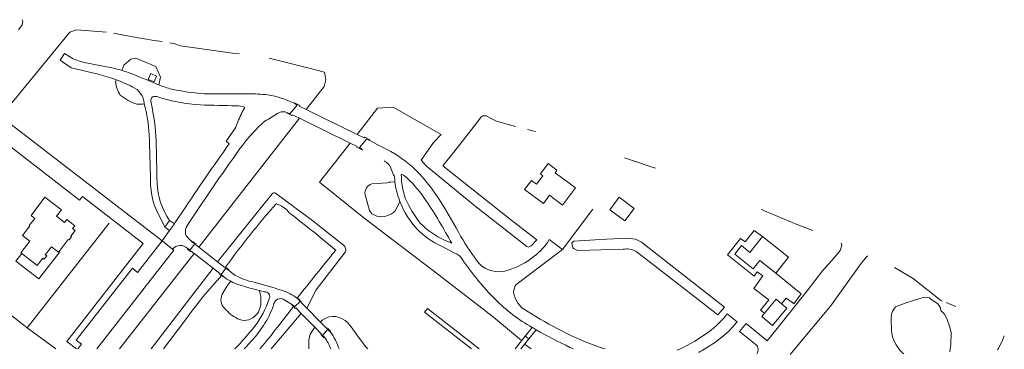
# Model space of a CAD drawing. Header units: metres. Extents: x 89500 to 94494, y 464000 to 469000.
# Tile 33 of 61: x 90304 to 90617, y 466000 to 466105. Entities that reach past the tile are written whole.
import ezdxf

# ---------------------------------------------------------------- set-up
doc = ezdxf.new("R2010")
doc.units = ezdxf.units.M
for name, color, linetype, lineweight in [('B01', 251, 'Continuous', 15), ('B02', 251, 'Continuous', 15), ('B04', 251, 'Continuous', 15), ('Q06', 251, 'Continuous', 15), ('Q10', 251, 'Continuous', 15), ('Q19', 251, 'Continuous', 15), ('T03', 251, 'Continuous', 15), ('V00', 251, 'Continuous', 15), ('V01', 251, 'Continuous', 15), ('V02', 251, 'Continuous', 15), ('W00', 251, 'Continuous', 15), ('W01', 251, 'Continuous', 15)]:
    doc.layers.add(name, color=color, linetype=linetype, lineweight=lineweight)

msp = doc.modelspace()

# ---------------------------------------------------------------- linework, layer by layer
at = {"layer": 'B01'}
for points in [[(90464.717, 466050.711), (90466.884, 466053.611), (90468.525, 466052.385), (90470.56, 466055.108), (90469.79, 466055.683), (90472.215, 466058.928), (90475.024, 466056.828), (90474.45, 466056.059), (90480.909, 466051.232), (90476.827, 466045.769), (90472.698, 466048.854), (90470.729, 466046.218), (90464.717, 466050.711)], [(90312.102, 466048.234), (90307.659, 466042.48), (90308.862, 466041.523), (90307.108, 466039.283)], [(90317.325, 466044.197), (90312.102, 466048.234)], [(90318.302, 466040.25), (90315.776, 466042.213), (90317.325, 466044.197)], [(90307.288, 466039.144), (90304.925, 466036.101)], [(90307.108, 466039.283), (90307.288, 466039.144)], [(90319.014, 466041.166), (90318.302, 466040.25)], [(90321.573, 466039.181), (90319.014, 466041.166)], [(90321.573, 466039.181), (90320.859, 466038.262)], [(90304.925, 466036.101), (90307.295, 466034.296)], [(90320.565, 466035.696), (90319.771, 466034.649)], [(90320.31, 466035.892), (90321.657, 466037.642)], [(90320.565, 466035.696), (90320.31, 466035.892)], [(90321.657, 466037.642), (90320.859, 466038.262)], [(90540.442, 466035.804), (90536.398, 466030.715), (90533.739, 466032.85)], [(90540.442, 466035.804), (90548.743, 466029.228)], [(90307.295, 466034.296), (90304.421, 466030.551)], [(90316.571, 466031.037), (90319.508, 466034.851)], [(90319.771, 466034.649), (90319.508, 466034.851)], [(90531.612, 466030.184), (90533.739, 466032.85)], [(90304.421, 466030.551), (90304.73, 466030.313)], [(90304.73, 466030.313), (90309.616, 466026.543)], [(90312.641, 466029.558), (90311.848, 466028.557)], [(90312.206, 466029.894), (90314.174, 466032.441)], [(90312.641, 466029.558), (90312.206, 466029.894)], [(90314.174, 466032.441), (90316.369, 466030.774)], [(90316.369, 466030.774), (90316.571, 466031.037)], [(90531.612, 466030.184), (90537.494, 466025.517), (90539.547, 466028.097), (90544.647, 466024.059)], [(90309.616, 466026.543), (90311.425, 466028.884)], [(90311.848, 466028.557), (90311.425, 466028.884)], [(90544.647, 466024.059), (90548.743, 466029.228)]]:
    msp.add_lwpolyline(points, dxfattribs=at)
at = {"layer": 'B02'}
for points in [[(90494.859, 466048.298), (90491.846, 466044.293), (90496.639, 466040.692), (90499.647, 466044.696), (90494.859, 466048.298)], [(90541.111, 466011.358), (90540.194, 466010.262), (90543.643, 466007.398), (90548.235, 466012.928), (90546.536, 466014.349)], [(90544.815, 466015.788), (90541.111, 466011.358)], [(90546.536, 466014.349), (90544.815, 466015.788)]]:
    msp.add_lwpolyline(points, dxfattribs=at)
at = {"layer": 'B04'}
for points in [[(90391.367, 466078.138), (90392.341, 466077.538), (90390.043, 466074.813)], [(90395.206, 466076.126), (90392.994, 466077.205), (90393.161, 466077.444), (90391.49, 466078.241), (90391.367, 466078.138)], [(90389.017, 466075.161), (90388.953, 466075.059), (90390.64, 466074.226), (90390.792, 466074.453), (90393.045, 466073.354)], [(90390.043, 466074.813), (90389.051, 466075.216), (90389.017, 466075.161)], [(90393.045, 466073.354), (90409.237, 466065.46)], [(90411.398, 466068.226), (90395.206, 466076.126)], [(90415.386, 466066.34), (90415.487, 466066.502), (90413.848, 466067.336), (90413.647, 466067.129), (90411.398, 466068.226)], [(90409.237, 466065.46), (90411.461, 466064.376), (90411.304, 466064.135), (90412.997, 466063.321), (90413.173, 466063.472)], [(90413.173, 466063.472), (90412.194, 466064.041), (90414.372, 466066.724), (90415.386, 466066.34)], [(90358.959, 466033.976), (90358.946, 466033.961), (90359.742, 466033.393), (90358.22, 466031.377), (90357.457, 466032), (90357.405, 466031.948)], [(90361.063, 466032.347), (90360.099, 466033.098), (90360.227, 466033.282), (90359.101, 466034.14), (90358.959, 466033.976)], [(90357.405, 466031.948), (90357.327, 466031.869), (90358.461, 466030.95), (90358.605, 466031.118), (90359.538, 466030.39)], [(90359.538, 466030.39), (90365.576, 466025.678)], [(90367.053, 466027.681), (90361.063, 466032.347)], [(90369.566, 466025.997), (90369.46, 466026.08), (90369.336, 466025.903), (90367.053, 466027.681)], [(90365.576, 466025.678), (90367.82, 466023.927), (90367.667, 466023.779), (90368.234, 466023.332)], [(90368.903, 466023.047), (90368.182, 466023.638), (90369.693, 466025.644)], [(90368.234, 466023.332), (90368.803, 466022.883), (90368.903, 466023.047)], [(90370.462, 466025.017), (90370.596, 466025.192), (90369.566, 466025.997)], [(90369.693, 466025.644), (90370.462, 466025.017)], [(90390.839, 466014.058), (90390.704, 466013.984)], [(90390.704, 466013.984), (90391.192, 466013.455)], [(90391.511, 466013.356), (90390.839, 466014.058)], [(90393.306, 466015.13), (90391.511, 466013.356)], [(90392.8, 466015.98), (90392.536, 466015.952)], [(90392.536, 466015.952), (90393.306, 466015.13)], [(90393.77, 466014.917), (90392.8, 466015.98)], [(90393.604, 466014.81), (90393.77, 466014.917)], [(90395.387, 466012.996), (90393.604, 466014.81)], [(90391.192, 466013.455), (90391.723, 466012.88)], [(90391.723, 466012.88), (90391.898, 466013.028)], [(90391.898, 466013.028), (90393.645, 466011.254)], [(90393.645, 466011.254), (90397.946, 466006.887)], [(90399.699, 466008.611), (90395.387, 466012.996)], [(90401.814, 466006.46), (90399.699, 466008.611)], [(90397.946, 466006.887), (90400.098, 466004.702)], [(90400.098, 466004.702), (90399.925, 466004.544)], [(90399.925, 466004.544), (90400.901, 466003.564)], [(90400.372, 466004.38), (90402.161, 466006.165)], [(90401.065, 466003.701), (90400.372, 466004.38)], [(90401.965, 466006.636), (90401.814, 466006.46)], [(90402.986, 466005.627), (90401.965, 466006.636)], [(90402.161, 466006.165), (90402.817, 466005.468)], [(90402.817, 466005.468), (90402.986, 466005.627)], [(90400.901, 466003.564), (90401.065, 466003.701)]]:
    msp.add_lwpolyline(points, dxfattribs=at)
at = {"layer": 'Q06'}
for points in [[(90305.354, 466007.569), (90288.18, 466020.838), (90267.608, 466036.818), (90270.316, 466040.327), (90280.324, 466052.488), (90294.278, 466069.57), (90294.368, 466069.554), (90319.984, 466100.798), (90320.005, 466100.805), (90322.113, 466101.522)], [(90355.231, 466096.451), (90371.811, 466094.083), (90373.967, 466093.821)], [(90383.46, 466092.46), (90395.741, 466089.399)], [(90401.006, 466088.05), (90395.741, 466089.399)], [(90395.206, 466076.126), (90400.9, 466083.426), (90401.454, 466085.629), (90401.006, 466088.05)], [(90422.871, 466076.934), (90417.936, 466076.594), (90411.398, 466068.226)], [(90361.063, 466032.347), (90393.045, 466073.354)], [(90442.225, 466062.572), (90449.876, 466072.357), (90450.81, 466073.727), (90451.469, 466074.173), (90452.479, 466074.188), (90453.707, 466073.526), (90455.763, 466072.489)], [(90409.237, 466065.46), (90399.499, 466052.996)], [(90468.64, 466034.702), (90460.285, 466041.217), (90438.712, 466058.237), (90442.225, 466062.572)], [(90500, 466034.892), (90499.962, 466034.91), (90497.709, 466035.176), (90490.912, 466034.861), (90487.231, 466034.688), (90480.399, 466034.306), (90479.74, 466033.787)], [(90526.261, 466010.844), (90528.376, 466013.241), (90501.976, 466033.934), (90500, 466034.892)], [(90335.839, 466000), (90359.538, 466030.39)], [(90571.244, 466026.374), (90572.129, 466027.63), (90573.597, 466029.409), (90573.972, 466029.649)], [(90571.244, 466026.374), (90562.088, 466013.589), (90550.772, 466000)], [(90582.499, 466025.909), (90588.437, 466022.427)], [(90305.354, 466007.569), (90306.469, 466006.738)], [(90545.158, 466006.48), (90541.917, 466002.586), (90535.195, 466008.053), (90533.099, 466005.509)], [(90306.469, 466006.738), (90315.509, 466000)], [(90550.772, 466000), (90549.259, 465998.183)]]:
    msp.add_lwpolyline(points, dxfattribs=at)
at = {"layer": 'Q10'}
for points in [[(90450.302, 466000), (90433.832, 466012.895), (90432.927, 466011.717), (90447.878, 466000)], [(90464.889, 466004.077), (90461.693, 466000)], [(90463.577, 466000), (90466.072, 466003.176)], [(90466.072, 466003.176), (90464.889, 466004.077)]]:
    msp.add_lwpolyline(points, dxfattribs=at)
at = {"layer": 'Q19'}
for points in [[(90369.566, 466025.997, -0.022187), (90385.619, 466046.163)], [(90385.619, 466046.163, -0.1584433), (90389.911, 466043.203)], [(90389.911, 466043.203, -0.0158664), (90404.612, 466031.376)], [(90404.612, 466031.376, 0.006202), (90392.354, 466016.099)], [(90363.9, 466018.378, 0.0189884), (90357.089, 466009.625)], [(90380.508, 466000, 0.0117985), (90386.081, 466006.931)]]:
    msp.add_lwpolyline(points, format="xyb", dxfattribs=at)
for points in [[(90316.774, 466030.881), (90310.148, 466022.299), (90302.862, 466027.953), (90304.73, 466030.313)], [(90316.774, 466030.881), (90316.571, 466031.037)], [(90368.234, 466023.332), (90363.9, 466018.378)], [(90386.081, 466006.931), (90391.192, 466013.455)], [(90357.089, 466009.625), (90351.843, 466002.689), (90349.806, 466000)]]:
    msp.add_lwpolyline(points, dxfattribs=at)
at = {"layer": 'T03'}
msp.add_lwpolyline([(90332.495, 466040.018), (90306.469, 466006.738)], dxfattribs=at)
at = {"layer": 'V00'}
for points in [[(90541.111, 466011.358), (90539.847, 466012.333), (90542.429, 466015.609), (90537.729, 466019.198), (90540.513, 466023.193), (90538.772, 466024.536), (90537.771, 466023.144), (90529.301, 466029.876), (90533.465, 466035.16), (90534.971, 466034.038), (90537.767, 466037.641), (90540.442, 466035.804)], [(90544.647, 466024.059), (90552.796, 466017.493)], [(90552.796, 466017.493), (90550.389, 466014.389), (90550.077, 466014.613)], [(90550.077, 466014.613), (90547.958, 466016.136), (90546.536, 466014.349)]]:
    msp.add_lwpolyline(points, dxfattribs=at)
at = {"layer": 'V01'}
for points in [[(90321.065, 466092.237), (90318.266, 466094.012), (90316.973, 466091.805), (90320.469, 466089.37), (90329.033, 466087.361)], [(90344.985, 466085.728), (90345.751, 466087.581), (90347.579, 466086.807), (90346.807, 466084.98), (90344.985, 466085.728)], [(90348.278, 466084.003), (90347.998, 466084.117), (90347.718, 466084.233)], [(90343.64, 466078.027), (90343.651, 466077.991), (90343.661, 466077.954)], [(90383.206, 466073.106), (90386.131, 466074.842)], [(90388.558, 466075.391), (90389.017, 466075.161)], [(90372.471, 466070.053), (90369.786, 466066.072), (90370.752, 466065.236)], [(90422.153, 466062.835), (90415.386, 466066.34)], [(90422.145, 466057.468), (90423.024, 466055.389)], [(90425.692, 466055.457), (90425.494, 466055.497)], [(90355.982, 466043.814), (90353.565, 466040.203)], [(90348.841, 466041.54), (90350.201, 466038.761)], [(90350.201, 466038.761), (90351.703, 466040.889)], [(90351.766, 466037.703), (90353.289, 466039.82)], [(90353.289, 466039.82), (90353.565, 466040.203)], [(90349.376, 466034.382), (90351.766, 466037.703)], [(90349.366, 466034.346), (90349.356, 466034.354), (90349.376, 466034.382)], [(90352.705, 466031.758), (90349.366, 466034.346)], [(90438.254, 466032.666), (90442.568, 466030.42)], [(90439.213, 466034.594), (90441.526, 466033.598)], [(90476.766, 466031.625), (90472.577, 466034.751)], [(90461.911, 466020.391), (90476.766, 466031.625)], [(90372.517, 466023.501), (90370.462, 466025.017)], [(90388.426, 466015.551), (90390.839, 466014.058)], [(90392.536, 466015.952), (90392.445, 466016.026), (90392.354, 466016.099)], [(90532.423, 466008.621), (90529.242, 466011.118)], [(90402.944, 466005.378), (90402.817, 466005.468)]]:
    msp.add_lwpolyline(points, dxfattribs=at)
for points in [[(90325.704, 466090.902, -0.0430801), (90321.065, 466092.237)], [(90334.475, 466089.167, 0.0134642), (90325.704, 466090.902)], [(90336.516, 466088.609, 0.0136371), (90334.475, 466089.167)], [(90329.033, 466087.361, -0.0303979), (90334.728, 466085.63)], [(90338.57, 466087.925, 0.0137306), (90336.516, 466088.609)], [(90347.718, 466084.233, 0.0073815), (90338.57, 466087.925)], [(90334.728, 466085.63, -0.0286675), (90339.893, 466083.368)], [(90339.893, 466083.368, -0.2916106), (90343.64, 466078.027)], [(90352.521, 466082.64, -0.0350574), (90348.278, 466084.003)], [(90364.4, 466081.106, -0.0457489), (90352.521, 466082.64)], [(90345.87, 466078.283, -0.2627245), (90346.291, 466080.176)], [(90346.291, 466080.176, -0.1840284), (90347.999, 466080.191)], [(90347.999, 466080.191, 0.0664742), (90361.581, 466077.609)], [(90376.654, 466081.14, -0.0045907), (90364.4, 466081.106)], [(90383.048, 466080.788, 0.0358808), (90376.654, 466081.14)], [(90391.367, 466078.138, 0.0740743), (90383.048, 466080.788)], [(90343.661, 466077.954, -0.0627524), (90345.247, 466068.139)], [(90347.482, 466066.113, 0.0438128), (90345.87, 466078.283)], [(90361.581, 466077.609, -0.0016735), (90373.033, 466077.325)], [(90373.033, 466077.325, -0.1135598), (90375.65, 466076.846)], [(90375.65, 466076.846, 0.019841), (90373.457, 466072.274)], [(90386.131, 466074.842, -0.2029782), (90388.558, 466075.391)], [(90373.457, 466072.274, -0.082682), (90372.471, 466070.053)], [(90374.145, 466063.701, -0.0504067), (90381.026, 466071.523)], [(90381.026, 466071.523, -0.0759537), (90383.206, 466073.106)], [(90345.247, 466068.139, -0.0062276), (90345.696, 466053.618)], [(90347.784, 466052.865, -0.0022964), (90347.482, 466066.113)], [(90370.752, 466065.236, 0.0095912), (90355.982, 466043.814)], [(90356.981, 466038.608, -0.0108378), (90374.145, 466063.701)], [(90431.201, 466055.795, 0.0672026), (90422.153, 466062.835)], [(90420.046, 466059.803, -0.1889961), (90422.145, 466057.468)], [(90423.024, 466055.389, -0.1294198), (90423.392, 466054.017)], [(90425.494, 466055.497, 0.092208), (90426.882, 466047.709)], [(90427.4, 466054.325, 0.1161634), (90425.692, 466055.457)], [(90438.489, 466046.096, 0.0504845), (90431.201, 466055.795)], [(90345.696, 466053.618, 0.1388305), (90348.841, 466041.54)], [(90351.703, 466040.889, -0.1399169), (90347.784, 466052.865)], [(90423.392, 466054.017, 0.0083456), (90423.467, 466053.185)], [(90423.467, 466053.185, 0.0700812), (90425.06, 466046.891)], [(90433.345, 466047.203, 0.0558458), (90427.4, 466054.325)], [(90425.06, 466046.891, 0.1026755), (90430.538, 466038.108)], [(90426.882, 466047.709, 0.0661727), (90431.603, 466039.942)], [(90441.526, 466033.598, 0.0230472), (90433.345, 466047.203)], [(90444.376, 466035.892, 0.0087153), (90438.489, 466046.096)], [(90431.603, 466039.942, 0.0915167), (90439.213, 466034.594)], [(90357.055, 466035.937, -0.172403), (90356.981, 466038.608)], [(90358.959, 466033.976, -0.0260887), (90357.055, 466035.937)], [(90430.538, 466038.108, 0.0988379), (90438.254, 466032.666)], [(90450.234, 466027.163, -0.0357131), (90444.376, 466035.892)], [(90357.405, 466031.948, 0.4424081), (90352.705, 466031.758)], [(90472.577, 466034.751, -0.0981832), (90467.812, 466029.506)], [(90442.568, 466030.42, -0.1927802), (90444.822, 466028.511)], [(90467.812, 466029.506, -0.0967034), (90459.168, 466024.928)], [(90444.822, 466028.511, 0.0443977), (90455.448, 466015.707)], [(90459.168, 466024.928, -0.2739206), (90450.234, 466027.163)], [(90378.585, 466021.234, -0.0889668), (90372.517, 466023.501)], [(90368.903, 466023.047, 0.0482377), (90371.192, 466021.505)], [(90371.192, 466021.505, 0.0490854), (90373.784, 466020.416)], [(90373.784, 466020.416, 0.0180952), (90380.297, 466018.564)], [(90387.617, 466018.561, 0.0182189), (90378.585, 466021.234)], [(90461.242, 466018.082, -0.0879327), (90461.911, 466020.391)], [(90380.297, 466018.564, 0.0048896), (90381.892, 466018.186)], [(90381.892, 466018.186, -0.6000629), (90383.482, 466015.957)], [(90392.354, 466016.099, 0.095931), (90387.617, 466018.561)], [(90465.506, 466012.01, -0.2472148), (90461.242, 466018.082)], [(90377.134, 466001.831, 0.1044619), (90384.85, 466013.803)], [(90383.482, 466015.957, -0.0777931), (90378.846, 466007.203)], [(90384.85, 466013.803, -0.6152617), (90388.426, 466015.551)], [(90455.448, 466015.707, 0.0684328), (90467.098, 466006.862)], [(90476.752, 466005.65, -0.0236162), (90465.506, 466012.01)], [(90529.242, 466011.118, -0.0662168), (90523.36, 466005.417)], [(90529.799, 466005.755, 0.0121033), (90532.423, 466008.621)], [(90378.846, 466007.203, -0.0206864), (90372.536, 466000)], [(90405.672, 466000, 0.0729876), (90402.944, 466005.378)], [(90467.098, 466006.862, 0.0020645), (90468.397, 466006.111)], [(90468.397, 466006.111, 0.0195856), (90479.173, 466000.5)], [(90490.384, 466000, -0.0490016), (90476.752, 466005.65)], [(90523.36, 466005.417, -0.0430116), (90514.196, 466000)], [(90522.096, 466000, 0.0486996), (90529.799, 466005.755)], [(90375.455, 466000, 0.005712), (90377.134, 466001.831)], [(90401.065, 466003.701, -0.0508615), (90403.121, 466000)], [(90479.173, 466000.5, 0.0039202), (90480.31, 466000)], [(90514.196, 466000, -0.004163), (90513.317, 465999.586)], [(90520.135, 465998.873, 0.0116806), (90522.096, 466000)]]:
    msp.add_lwpolyline(points, format="xyb", dxfattribs=at)
at = {"layer": 'V02'}
for points in [[(90336.516, 466088.609), (90337.179, 466090.255), (90339.396, 466092.13), (90340.619, 466092.423), (90341.029, 466092.452), (90347.37, 466089.883), (90348.837, 466086.413), (90348.278, 466084.003)], [(90334.728, 466085.63), (90334.533, 466084.846)], [(90341.362, 466077.859), (90343.121, 466077.801), (90343.661, 466077.954)], [(90300.007, 466072.431), (90296.473, 466067.849), (90323.072, 466047.315), (90324.007, 466048.435), (90343.398, 466033.494), (90319.098, 466002.319), (90322.162, 466000)], [(90349.376, 466034.382), (90300.007, 466072.431)], [(90423.467, 466053.185), (90422.037, 466053.031), (90422.04, 466053.06), (90421.595, 466053.087), (90421.591, 466052.912), (90421.106, 466052.87), (90421.092, 466052.785), (90416.167, 466052.513)], [(90413.965, 466049.057), (90415.333, 466044.028), (90416.151, 466042.933), (90417.735, 466042.222)], [(90423.632, 466043.978), (90425.06, 466046.891)], [(90476.766, 466031.625), (90486.439, 466044.487)], [(90351.703, 466040.889), (90353.289, 466039.82)], [(90351.766, 466037.703), (90350.201, 466038.761)], [(90349.366, 466034.346), (90341.579, 466024.353)], [(90328.587, 466000), (90353.065, 466031.454), (90352.705, 466031.758)], [(90323.757, 466001.481), (90322.022, 466002.798), (90339.914, 466025.701), (90341.579, 466024.353)], [(90582.788, 466013.39), (90585.799, 466014.554)], [(90585.799, 466014.554), (90588.543, 466015.452)], [(90588.543, 466015.452), (90591.148, 466016.204)], [(90591.148, 466016.204), (90592.214, 466016.449)], [(90592.214, 466016.449), (90593.494, 466016.25)], [(90593.494, 466016.25), (90593.951, 466015.896)], [(90593.951, 466015.896), (90595.655, 466014.787)], [(90595.655, 466014.787), (90596.113, 466014.408)], [(90596.113, 466014.408), (90596.517, 466013.923)], [(90596.517, 466013.923), (90597.059, 466013.042)], [(90597.059, 466013.042), (90597.188, 466012.23)], [(90597.188, 466012.23), (90598.39, 466011.045)], [(90598.39, 466011.045), (90599.128, 466009.71)], [(90581.489, 466005.96), (90581.394, 466009.14)], [(90599.128, 466009.71), (90600.057, 466006.955)], [(90464.889, 466004.077), (90467.098, 466006.862)], [(90468.397, 466006.111), (90466.072, 466003.176)], [(90600.057, 466006.955), (90600.48, 466005.086)], [(90600.48, 466005.086), (90600.391, 466001.246)], [(90323.757, 466001.481), (90322.603, 466000)], [(90600.391, 466001.246), (90600.19, 466000)], [(90600.19, 466000), (90600.039, 465999.069)]]:
    msp.add_lwpolyline(points, dxfattribs=at)
for points in [[(90334.533, 466084.846, 0.1170118), (90336.071, 466080.716)], [(90336.071, 466080.716, 0.0923179), (90341.362, 466077.859)], [(90416.167, 466052.513, 0.3676124), (90413.965, 466049.057)], [(90417.735, 466042.222, 0.2636704), (90423.632, 466043.978)], [(90371.192, 466021.505, 0.0564867), (90368.509, 466017.375)], [(90368.509, 466017.375, 0.3383744), (90369.245, 466012.928)], [(90380.76, 466014.794, 0.1369278), (90380.297, 466018.564)], [(90378.887, 466010.364, 0.2185788), (90380.76, 466014.794)], [(90369.245, 466012.928, 0.0914708), (90373.372, 466009.614)], [(90581.394, 466009.14, -0.2162991), (90582.788, 466013.39)], [(90373.372, 466009.614, 0.323122), (90378.887, 466010.364)], [(90583.84, 466000, -0.1466757), (90581.489, 466005.96)], [(90585.389, 465998.393, -0.0500698), (90583.84, 466000)]]:
    msp.add_lwpolyline(points, format="xyb", dxfattribs=at)
at = {"layer": 'W00'}
for points in [[(90303.619, 466101.474), (90304.81, 466103.137), (90305.046, 466104.182), (90304.835, 466104.722)], [(90322.113, 466101.522), (90331.69, 466100.747)], [(90333.886, 466100.408), (90339.368, 466099.34), (90346.896, 466098.091), (90349.369, 466097.822)], [(90351.866, 466097.382), (90353.422, 466097.031), (90355.231, 466096.451)], [(90422.871, 466076.934), (90438.168, 466068.188)], [(90455.763, 466072.489), (90461.879, 466070.792)], [(90435.712, 466065.696), (90438.168, 466068.188)], [(90465.639, 466069.753), (90468.169, 466069.106)], [(90496.502, 466060.763), (90500, 466059.593)], [(90500, 466059.593), (90504.658, 466058.036), (90506.353, 466057.455)], [(90413.615, 466041.74), (90399.499, 466052.996)], [(90384.352, 466049.3), (90367.053, 466027.681)], [(90407.069, 466032.998), (90397.298, 466040.783), (90385.504, 466049.502)], [(90539.981, 466044.477), (90541.126, 466043.899), (90551.16, 466039.664), (90556.511, 466037.707)], [(90463.768, 466002.65), (90454.84, 466010.136), (90437.584, 466023.49), (90413.615, 466041.74)], [(90554.661, 466018.497), (90559.58, 466024.839), (90563.232, 466028.932), (90565.208, 466031.294), (90565.674, 466033.003), (90565.462, 466033.678)], [(90395.387, 466012.996), (90398.398, 466018.817), (90407.654, 466030.769)], [(90365.576, 466025.678), (90357.411, 466015.06)], [(90597.22, 466015.382), (90588.437, 466022.427)], [(90545.158, 466006.48), (90554.661, 466018.497)], [(90357.411, 466015.06), (90345.869, 466000)], [(90597.22, 466015.382), (90597.43, 466015.297), (90597.641, 466015.212)], [(90384.074, 466000), (90393.645, 466011.254)], [(90400.533, 466009.301), (90399.699, 466008.611)], [(90414.791, 466000), (90414.238, 466000.694), (90411.866, 466003.731), (90409.567, 466007.009), (90408.453, 466008.27)], [(90397.946, 466006.887), (90396.473, 466004.676), (90396.067, 466002.844), (90396.047, 466000)], [(90466.784, 466000), (90464.743, 466001.483)], [(90615.397, 466000), (90616.69, 466002.445)], [(90616.69, 466002.445), (90617.396, 466004.123)], [(90615.266, 465999.753), (90615.397, 466000)]]:
    msp.add_lwpolyline(points, dxfattribs=at)
for points in [[(90385.504, 466049.502, 0.4444283), (90384.352, 466049.3)], [(90407.654, 466030.769, 0.374119), (90407.069, 466032.998)], [(90598.852, 466014.73, 0.0060923), (90602.016, 466013.537)], [(90408.453, 466008.27, 0.3720852), (90400.533, 466009.301)]]:
    msp.add_lwpolyline(points, format="xyb", dxfattribs=at)
at = {"layer": 'W01'}
for points in [[(90435.712, 466065.696), (90431.82, 466060.004), (90433.517, 466058.117), (90448.899, 466045.529), (90465.435, 466032.556), (90465.924, 466032.329), (90466.8, 466032.804), (90468.632, 466034.703)], [(90479.74, 466033.789), (90480.074, 466032.135)], [(90481.877, 466031.31), (90496.112, 466031.707)], [(90500.682, 466030.62), (90517.061, 466017.922), (90526.244, 466010.854)], [(90533.103, 466005.505), (90538.405, 466001.319)]]:
    msp.add_lwpolyline(points, dxfattribs=at)
for points in [[(90480.074, 466032.135, 0.1599394), (90481.877, 466031.31)], [(90496.112, 466031.707, -0.1752865), (90500, 466031.068)], [(90500, 466031.068, -0.0353485), (90500.682, 466030.62)], [(90538.405, 466001.319, -0.1744035), (90539.041, 466000)], [(90539.041, 466000, -0.1891304), (90538.617, 465998.468)]]:
    msp.add_lwpolyline(points, format="xyb", dxfattribs=at)

doc.saveas('drawing.dxf')
